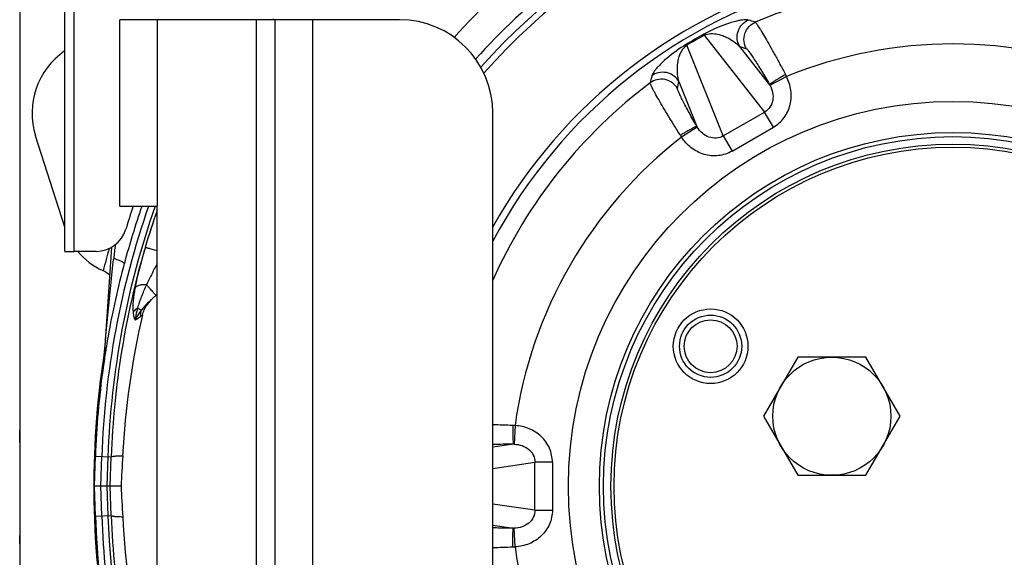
# Model space of a CAD drawing. Extents: x -1709 to 1181, y 8 to 1580.
# Tile 50 of 72: x -252 to -94, y 800 to 886. Entities that reach past the tile are written whole.
import ezdxf

# ---------------------------------------------------------------- set-up
doc = ezdxf.new("R2010")
doc.units = 0
doc.header["$LTSCALE"] = 65.395
doc.layers.get('0').update_dxf_attribs({"linetype": 'CONTINUOUS'})
doc.layers.add('3_ALL_AXES', color=7, linetype='CONTINUOUS')

msp = doc.modelspace()

# ---------------------------------------------------------------- linework, layer by layer
at = {"color": 3, "linetype": 'CONTINUOUS'}
for p, q in [((-245.01, 848.91), (-245.01, 942.18)), ((-243.51, 848.91), (-243.51, 941.86)), ((-239.96, 848.91), (-243.51, 848.91))]:
    msp.add_line(p, q, dxfattribs=at)
at = {"color": 6, "linetype": 'CONTINUOUS'}
for p, q in [((-252.15, 711.16), (-252.15, 921.16)), ((-245.01, 852.83), (-249.69, 867.48)), ((-237.46, 849.59), (-238.79, 830.5)), ((-238.81, 830.28), (-238.82, 830.24)), ((-238.8, 830.39), (-238.81, 830.34)), ((-238.81, 830.34), (-238.81, 830.29)), ((-238.81, 830.29), (-238.81, 830.28)), ((-238.79, 830.49), (-238.8, 830.44)), ((-238.8, 830.44), (-238.8, 830.39)), ((-240.23, 811.16), (-240.06, 815.98)), ((-240.06, 806.34), (-240.23, 811.16)), ((-235.95, 811.16), (-240.23, 811.16))]:
    msp.add_line(p, q, dxfattribs=at)
at = {"color": 7, "linetype": 'CONTINUOUS'}
for p, q in [((-236.15, 856.16), (-236.15, 886.16)), ((-211.15, 886.16), (-236.15, 886.16)), ((-211.15, 736.16), (-211.15, 886.16)), ((-191.15, 886.16), (-211.15, 886.16)), ((-176.15, 751.16), (-176.15, 871.16)), ((-236.15, 856.16), (-230.15, 856.16)), ((-230.15, 766.16), (-230.15, 856.16)), ((-245.01, 848.91), (-243.51, 848.91))]:
    msp.add_line(p, q, dxfattribs=at)
at = {"color": 9, "linetype": 'CONTINUOUS'}
for p, q in [((-230.15, 886.16), (-230.15, 856.16)), ((-214.15, 736.16), (-214.15, 886.16)), ((-211.32, 886.28), (-211.4, 886.16)), ((-205.15, 886.16), (-205.15, 736.16)), ((-142.15, 883.66), (-132.44, 871.32)), ((-139.09, 867.48), (-144.93, 882.06)), ((-131.65, 875.76), (-136.45, 881.86)), ((-136.45, 881.86), (-135.37, 881.5)), ((-146.45, 875.1), (-146.22, 876.22)), ((-146.22, 876.22), (-143.34, 869.01)), ((-131.58, 875.63), (-128.93, 877.03)), ((-139.09, 867.48), (-132.44, 871.32)), ((-131.03, 868.87), (-132.44, 871.32)), ((-143.26, 868.88), (-145.79, 867.29)), ((-137.68, 865.03), (-131.03, 868.87)), ((-139.09, 867.48), (-137.68, 865.03)), ((-232.07, 849.51), (-232.09, 849.45)), ((-172.58, 820.9), (-172.7, 817.91)), ((-172.84, 817.91), (-176.15, 817.43)), ((-240.06, 815.98), (-237.51, 815.89)), ((-239.22, 811.16), (-239.05, 815.94)), ((-238.05, 815.91), (-238.22, 811.16)), ((-237.67, 811.16), (-237.51, 815.89)), ((-176.15, 814.03), (-169.39, 815)), ((-169.39, 807.32), (-169.39, 815)), ((-166.57, 815), (-169.39, 815)), ((-166.57, 815), (-166.57, 807.32)), ((-239.05, 806.38), (-239.22, 811.16)), ((-238.22, 811.16), (-238.05, 806.41)), ((-237.51, 806.43), (-237.67, 811.16)), ((-169.39, 807.32), (-176.15, 808.29)), ((-240.06, 806.34), (-237.51, 806.43)), ((-169.39, 807.32), (-166.57, 807.32)), ((-176.15, 804.89), (-172.84, 804.41)), ((-172.58, 801.42), (-172.7, 804.41))]:
    msp.add_line(p, q, dxfattribs=at)
at = {"color": 2, "linetype": 'CONTINUOUS'}
for p, q in [((-238.82, 830.23), (-238.82, 830.25)), ((-252.25, 820.16), (-252.25, 818.16)), ((-252.25, 803.24), (-252.25, 801.91))]:
    msp.add_line(p, q, dxfattribs=at)
at = {"color": 9, "linetype": 'CONTINUOUS'}
for radius in [61.85, 56.86, 56.2]:
    msp.add_circle((-102.15, 811.16), radius, dxfattribs=at)
at = {"color": 7, "linetype": 'CONTINUOUS'}
for centre, radius in [((-102.15, 811.16), 55), ((-102.15, 811.16), 54.5), ((-141.12, 833.66), 4.25)]:
    msp.add_circle(centre, radius, dxfattribs=at)
at = {"color": 2, "linetype": 'CONTINUOUS'}
msp.add_circle((-141.12, 833.66), 5, dxfattribs=at)
at = {"color": 7, "linetype": 'CONTINUOUS'}
for centre, radius, start, end in [((-102.15, 811.16), 101.5, 41.5701, 138.4299), ((-102.15, 811.16), 100.5, 41.3477, 138.6523), ((-102.15, 811.16), 84.95, 104.8721, 150.6017), ((-191.15, 871.16), 15, 0, 90)]:
    msp.add_arc(centre, radius, start, end, dxfattribs=at)
at = {"color": 9, "linetype": 'CONTINUOUS'}
for centre, radius, start, end in [((-102.15, 811.03), 108, 117.7632, 137.9798), ((-102.15, 811.16), 83.83, 104.872, 151.9833), ((-102.15, 811.16), 81.09, 104.9985, 113.0908), ((-254.39, 499.49), 404.61, 72.6825, 72.8477), ((-107.95, 821.22), 71.37, 118.6665, 121.3335), ((-109.34, 823.63), 68.41, 118.659, 121.341), ((-102.15, 811.16), 71.1, 67.8709, 112.1291), ((-140.59, 871.31), 12.98, 26.097, 27.7557), ((-102.15, 811.16), 81.09, 126.9092, 155.8879), ((243.89, 787.17), 404.61, 167.1523, 167.3175), ((-135, 873.74), 3.91, 28.8824, 31.0521), ((-139.91, 870.91), 3.91, 208.9478, 211.1175), ((-102.15, 811.16), 71.1, 127.8709, 172.1291), ((-135.01, 874.53), 12.99, 212.2442, 213.9028), ((-102.14, 811.16), 136.99, 160.8213, 178), ((-102.15, 811.16), 135.99, 160.6751, 178), ((-102.42, 811.22), 137.72, 160.9526, 164.9487), ((-102.15, 811.22), 135.45, 160.9197, 163.5766), ((-102.09, 811.22), 135.5, 160.9345, 163.5845), ((-102.15, 811.16), 140.99, 164.269, 165.7778), ((-102.15, 811.23), 135.44, 163.6102, 178.0312), ((417.57, 776.15), 658.6, 173.56389, 173.75762), ((-209.31, 808.86), 37.77, 127.8953, 128.3472), ((-102.15, 811.16), 138, 170.6052, 170.6275), ((-102.15, 811.16), 138, 170.9903, 171.4862), ((-102.15, 811.16), 138, 172.056, 172.0568), ((-181.35, 607.6), 213.49, 87.7466, 88.6036), ((-173.46, 807.94), 12.99, 86.0972, 87.7558), ((-172.77, 703.55), 114.36, 90.0361, 91.6917), ((-172.77, 813.99), 3.91, 88.8825, 91.0522), ((-102.14, 811.16), 136.99, 182, 197.1673), ((-102.15, 811.16), 135.99, 182, 195.6348), ((-102.15, 811.09), 135.44, 181.9688, 196.3898), ((-172.77, 808.32), 3.91, 268.9479, 271.1176), ((-181.15, 1008.54), 207.3, 271.3838, 272.2662), ((-173.46, 814.38), 12.98, 272.2443, 273.903), ((-102.15, 811.16), 71.1, 187.8709, 232.1291)]:
    msp.add_arc(centre, radius, start, end, dxfattribs=at)
at = {"color": 6, "linetype": 'CONTINUOUS'}
for centre, radius, start, end in [((-102.15, 811.16), 103, 117.7632, 138.1882), ((-238.15, 871.16), 12.11, 124.5493, 197.7006), ((-234.15, 856.16), 11.36, 219.6601, 245.3771), ((-102.15, 811.16), 138, 164.9562, 169.9396), ((-221.04, 830.75), 14.45, 129.8785, 131.0797), ((-204.58, 811.06), 40.11, 129.5894, 129.8844), ((-103.94, 809.04), 131.94, 167.0272, 176.9496), ((-102.15, 811.16), 138.18, 171.1062, 190.8598), ((-102.15, 811.16), 138, 171.4862, 172.056), ((-103.95, 813.27), 131.92, 183.0499, 192.9733)]:
    msp.add_arc(centre, radius, start, end, dxfattribs=at)
at = {"color": 3, "linetype": 'CONTINUOUS'}
for centre, radius, start, end in [((-102.15, 812.16), 139, 161.5455, 163.1462), ((-239.96, 853.91), 5, 270, 343.1462)]:
    msp.add_arc(centre, radius, start, end, dxfattribs=at)
at = {"color": 2, "linetype": 'CONTINUOUS'}
for centre, radius, start, end in [((-240.55, 842.19), 4, 64.3697, 65.377), ((-240.43, 842.43), 3.74, 44.7508, 64.4497), ((-102.15, 811.16), 138, 169.9396, 170.6052), ((-102.15, 811.16), 138, 170.6275, 170.9903), ((-102.15, 811.16), 138, 172.0568, 178), ((-242.78, 830.78), 4, 352.0566, 355.9998), ((-102.15, 811.16), 138, 182, 190.2043)]:
    msp.add_arc(centre, radius, start, end, dxfattribs=at)
at = {"color": 6, "linetype": 'CONTINUOUS'}
for centre, major_axis, start_param, end_param in [((-229.55, 610.44), (14.75, 429.81), 1.073156, 1.086108), ((-229.55, 1011.88), (14.75, -429.81), -1.086108, -1.073156)]:
    msp.add_ellipse(centre, major_axis=major_axis, ratio=0.034879, start_param=start_param, end_param=end_param, dxfattribs=at)
at = {"color": 9, "linetype": 'CONTINUOUS'}
for points, knots in [([(-135.06, 886.1), (-135.15, 886.13), (-135.38, 886.15), (-135.78, 886.14), (-136.3, 886.07), (-137.3, 885.87), (-139.33, 885.24), (-141.07, 884.45), (-142.19, 883.84)], [0, 0, 0, 0, 0.038008, 0.09046, 0.158857, 0.245523, 0.49511, 1, 1, 1, 1]), ([(-136.45, 881.86), (-136.65, 882.2), (-136.92, 883.02), (-136.79, 884.32), (-136.13, 885.44), (-135.43, 885.94), (-135.06, 886.1)], [0, 0, 0, 0, 0.23856, 0.5, 0.76144, 1, 1, 1, 1]), ([(-135.37, 881.5), (-135.57, 881.85), (-135.84, 882.67), (-135.7, 883.98), (-135.02, 885.1), (-134.31, 885.6), (-133.95, 885.75)], [0, 0, 0, 0, 0.238406, 0.5, 0.761594, 1, 1, 1, 1]), ([(-133.95, 885.75), (-133.92, 885.74), (-133.85, 885.67), (-133.74, 885.52), (-133.59, 885.3), (-133.4, 885.02), (-133.17, 884.66), (-132.8, 884.05), (-132.27, 883.15), (-131.56, 881.91), (-130.78, 880.5), (-129.95, 878.96), (-129.39, 877.9), (-129.1, 877.36)], [0, 0, 0, 0, 0.010438, 0.029366, 0.056802, 0.092559, 0.136342, 0.18778, 0.311803, 0.460385, 0.628475, 0.810384, 1, 1, 1, 1]), ([(-142.15, 883.66), (-142.17, 883.7), (-142.18, 883.75), (-142.19, 883.81), (-142.19, 883.83), (-142.19, 883.84)], [0, 0, 0, 0, 0.647891, 0.862629, 1, 1, 1, 1]), ([(-142.15, 883.66), (-141.49, 883.99), (-140.39, 883.96), (-139.2, 883.62), (-138.32, 883.25), (-137.38, 882.69), (-136.73, 882.15), (-136.45, 881.86)], [0, 0, 0, 0, 0.352432, 0.479656, 0.59568, 0.807082, 1, 1, 1, 1]), ([(-145.07, 882.18), (-146.15, 881.52), (-147.71, 880.4), (-149.26, 878.96), (-149.94, 878.2), (-150.26, 877.78), (-150.47, 877.44), (-150.56, 877.23), (-150.59, 877.14)], [0, 0, 0, 0, 0.504887, 0.754476, 0.841142, 0.90954, 0.961992, 1, 1, 1, 1]), ([(-146.22, 876.22), (-146.33, 876.61), (-146.47, 877.44), (-146.49, 878.54), (-146.37, 879.48), (-146.07, 880.68), (-145.54, 881.65), (-144.93, 882.06)], [0, 0, 0, 0, 0.192915, 0.404315, 0.520337, 0.64756, 1, 1, 1, 1]), ([(-144.93, 882.06), (-144.95, 882.09), (-144.99, 882.13), (-145.04, 882.17), (-145.06, 882.18), (-145.07, 882.18)], [0, 0, 0, 0, 0.647891, 0.862629, 1, 1, 1, 1]), ([(-135.37, 881.5), (-135.34, 881.49), (-135.29, 881.44), (-135.2, 881.35), (-135.08, 881.2), (-134.93, 881.01), (-134.75, 880.76), (-134.47, 880.35), (-134.06, 879.73), (-133.52, 878.88), (-132.93, 877.91), (-132.3, 876.86), (-131.87, 876.13), (-131.65, 875.76)], [0, 0, 0, 0, 0.011213, 0.030663, 0.058452, 0.094459, 0.138463, 0.190046, 0.314048, 0.462392, 0.629965, 0.811228, 1, 1, 1, 1]), ([(-146.22, 876.22), (-146.42, 876.56), (-146.99, 877.2), (-148.18, 877.74), (-149.49, 877.73), (-150.27, 877.37), (-150.59, 877.14)], [0, 0, 0, 0, 0.23856, 0.5, 0.76144, 1, 1, 1, 1]), ([(-131.65, 875.76), (-131.65, 875.77), (-131.63, 875.79), (-131.59, 875.82), (-131.53, 875.87), (-131.4, 875.96), (-131.18, 876.1), (-130.86, 876.31), (-130.46, 876.55), (-129.87, 876.91), (-129.41, 877.18), (-129.1, 877.36)], [0, 0, 0, 0, 0.009034, 0.025981, 0.05145, 0.085933, 0.182396, 0.31206, 0.46908, 0.643214, 1, 1, 1, 1]), ([(-146, 867.6), (-146.33, 868.12), (-146.96, 869.14), (-147.88, 870.63), (-148.71, 872.01), (-149.43, 873.24), (-149.94, 874.15), (-150.28, 874.78), (-150.48, 875.15), (-150.64, 875.46), (-150.75, 875.7), (-150.82, 875.87), (-150.85, 875.96), (-150.84, 876)], [0, 0, 0, 0, 0.189628, 0.37154, 0.539624, 0.688207, 0.812227, 0.863666, 0.907449, 0.943204, 0.970637, 0.989563, 1, 1, 1, 1]), ([(-146.45, 875.1), (-146.65, 875.45), (-147.22, 876.09), (-148.43, 876.63), (-149.74, 876.61), (-150.52, 876.24), (-150.84, 876)], [0, 0, 0, 0, 0.238406, 0.5, 0.761594, 1, 1, 1, 1]), ([(-131.03, 868.87), (-130.36, 869.26), (-129.18, 870.32), (-128.19, 872.48), (-128.08, 874.84), (-128.57, 876.34), (-128.93, 877.03)], [0, 0, 0, 0, 0.249766, 0.499653, 0.749746, 1, 1, 1, 1]), ([(-143.34, 869.01), (-143.55, 869.39), (-143.97, 870.12), (-144.57, 871.19), (-145.11, 872.19), (-145.57, 873.08), (-145.9, 873.75), (-146.12, 874.2), (-146.24, 874.47), (-146.34, 874.7), (-146.41, 874.88), (-146.44, 875), (-146.46, 875.08), (-146.45, 875.1)], [0, 0, 0, 0, 0.188782, 0.370057, 0.53763, 0.68597, 0.809969, 0.861549, 0.905551, 0.941555, 0.969341, 0.988789, 1, 1, 1, 1]), ([(-131.58, 875.63), (-131.37, 875.26), (-131.08, 874.46), (-131.05, 873.21), (-131.5, 872.06), (-132.1, 871.5), (-132.44, 871.32)], [0, 0, 0, 0, 0.261194, 0.515205, 0.760221, 1, 1, 1, 1]), ([(-143.34, 869.01), (-143.34, 869.01), (-143.37, 869.01), (-143.42, 868.99), (-143.48, 868.96), (-143.62, 868.9), (-143.85, 868.79), (-144.19, 868.61), (-144.59, 868.39), (-145.05, 868.14), (-145.52, 867.88), (-145.84, 867.69), (-146, 867.6)], [0, 0, 0, 0, 0.008636, 0.024765, 0.049076, 0.082144, 0.175447, 0.30256, 0.458767, 0.634283, 0.818172, 1, 1, 1, 1]), ([(-139.09, 867.48), (-139.43, 867.28), (-140.21, 867.03), (-141.43, 867.22), (-142.5, 867.87), (-143.04, 868.52), (-143.26, 868.88)], [0, 0, 0, 0, 0.239806, 0.48483, 0.738828, 1, 1, 1, 1]), ([(-137.68, 865.03), (-138.02, 864.84), (-138.73, 864.52), (-139.88, 864.27), (-141.04, 864.26), (-142.57, 864.55), (-144.33, 865.46), (-145.38, 866.64), (-145.79, 867.29)], [0, 0, 0, 0, 0.125239, 0.25046, 0.375703, 0.500958, 0.750398, 1, 1, 1, 1]), ([(-232.09, 849.45), (-232.41, 848.36), (-233.01, 846.22), (-233.52, 844.06), (-233.72, 843)], [0, 0, 0, 0, 0.513389, 1, 1, 1, 1]), ([(-230.15, 849.02), (-230.28, 849.06), (-230.53, 849.13), (-230.9, 849.23), (-231.22, 849.32), (-231.5, 849.39), (-231.7, 849.44), (-231.84, 849.47), (-231.91, 849.49), (-231.97, 849.5), (-232.02, 849.51), (-232.05, 849.52), (-232.07, 849.52), (-232.07, 849.51)], [0, 0, 0, 0, 0.207883, 0.39942, 0.570258, 0.716516, 0.834877, 0.882732, 0.922672, 0.954469, 0.977972, 0.993092, 1, 1, 1, 1]), ([(-238.79, 830.5), (-238.8, 830.33), (-238.74, 831.19), (-238.69, 831.65), (-238.61, 832.68), (-238.52, 833.72), (-238.39, 835.17), (-238.22, 836.96), (-238.02, 839.13), (-237.8, 841.29), (-237.51, 844.17), (-237.28, 846.32), (-237.13, 847.76)], [0, 0, 0, 0, 0.030062, 0.061281, 0.123813, 0.186377, 0.248953, 0.374117, 0.499289, 0.624466, 0.749644, 1, 1, 1, 1]), ([(-235.42, 846.98), (-235.41, 847), (-235.44, 847.05), (-235.53, 847.11), (-235.67, 847.19), (-235.96, 847.33), (-236.45, 847.53), (-236.88, 847.68), (-237.13, 847.76)], [0, 0, 0, 0, 0.029435, 0.084256, 0.168802, 0.282974, 0.594148, 1, 1, 1, 1]), ([(-230.15, 846.98), (-230.3, 846.69), (-230.88, 845.56), (-231.44, 844.43), (-231.83, 843.56)], [0, 0, 0, 0, 0.252953, 1, 1, 1, 1]), ([(-233.72, 843), (-233.84, 842.31), (-234.04, 841.01), (-234.08, 839.69), (-234.02, 839.08)], [0, 0, 0, 0, 0.528971, 1, 1, 1, 1]), ([(-231.83, 843.56), (-232.05, 843.56), (-232.47, 843.55), (-233.03, 843.45), (-233.45, 843.28), (-233.66, 843.1), (-233.72, 843)], [0, 0, 0, 0, 0.328837, 0.608885, 0.83117, 1, 1, 1, 1]), ([(-231.83, 843.56), (-232.12, 842.94), (-232.68, 841.71), (-233.13, 840.43), (-233.3, 839.79)], [0, 0, 0, 0, 0.506066, 1, 1, 1, 1]), ([(-230.31, 841.84), (-230.31, 841.85), (-230.33, 841.86), (-230.35, 841.88), (-230.39, 841.92), (-230.46, 841.99), (-230.58, 842.12), (-230.76, 842.32), (-230.98, 842.57), (-231.23, 842.86), (-231.52, 843.2), (-231.72, 843.43), (-231.83, 843.56)], [0, 0, 0, 0, 0.007049, 0.022031, 0.045033, 0.075993, 0.161352, 0.276872, 0.420839, 0.591106, 0.785127, 1, 1, 1, 1]), ([(-230.54, 841.65), (-230.93, 841.31), (-231.68, 840.62), (-232.37, 839.85), (-232.68, 839.44)], [0, 0, 0, 0, 0.50153, 1, 1, 1, 1]), ([(-233.3, 839.79), (-233.38, 839.74), (-233.65, 839.54), (-233.89, 839.29), (-234.02, 839.08)], [0, 0, 0, 0, 0.26933, 1, 1, 1, 1]), ([(-232.74, 838.48), (-232.75, 838.56), (-232.78, 838.89), (-232.75, 839.22), (-232.68, 839.44)], [0, 0, 0, 0, 0.265618, 1, 1, 1, 1]), ([(-234.02, 839.08), (-233.99, 838.84), (-233.94, 838.51), (-233.79, 838.1), (-233.69, 837.93), (-233.63, 837.86)], [0, 0, 0, 0, 0.543077, 0.783503, 1, 1, 1, 1]), ([(-232.74, 838.48), (-232.82, 838.42), (-233.11, 838.2), (-233.41, 837.99), (-233.63, 837.86)], [0, 0, 0, 0, 0.274648, 1, 1, 1, 1]), ([(-172.95, 820.92), (-172.95, 820.73), (-172.95, 820.37), (-172.95, 819.82), (-172.93, 819.3), (-172.92, 818.84), (-172.9, 818.46), (-172.89, 818.21), (-172.87, 818.06), (-172.86, 817.99), (-172.85, 817.94), (-172.85, 817.91), (-172.84, 817.91)], [0, 0, 0, 0, 0.181828, 0.365717, 0.541233, 0.69744, 0.824553, 0.917856, 0.950924, 0.975235, 0.991364, 1, 1, 1, 1]), ([(-166.57, 815), (-166.57, 815.77), (-166.9, 817.33), (-168.27, 819.26), (-170.26, 820.54), (-171.81, 820.87), (-172.58, 820.9)], [0, 0, 0, 0, 0.249766, 0.499653, 0.749746, 1, 1, 1, 1]), ([(-172.7, 817.91), (-172.27, 817.9), (-171.43, 817.75), (-170.33, 817.15), (-169.56, 816.19), (-169.38, 815.39), (-169.39, 815)], [0, 0, 0, 0, 0.261171, 0.515165, 0.76019, 1, 1, 1, 1]), ([(-237.51, 815.89), (-237.5, 815.9), (-237.45, 815.92), (-237.36, 815.95), (-237.2, 815.97), (-237, 816), (-236.74, 816.02), (-236.3, 816.04), (-235.94, 816.06), (-235.69, 816.06)], [0, 0, 0, 0, 0.028756, 0.083831, 0.166986, 0.278416, 0.417902, 0.585045, 1, 1, 1, 1]), ([(-237.51, 806.43), (-237.5, 806.42), (-237.45, 806.39), (-237.36, 806.37), (-237.2, 806.35), (-237, 806.32), (-236.74, 806.3), (-236.3, 806.28), (-235.94, 806.26), (-235.69, 806.25)], [0, 0, 0, 0, 0.028756, 0.083831, 0.166986, 0.278416, 0.417902, 0.585045, 1, 1, 1, 1]), ([(-169.39, 807.32), (-169.38, 806.93), (-169.56, 806.13), (-170.33, 805.17), (-171.43, 804.57), (-172.27, 804.42), (-172.7, 804.41)], [0, 0, 0, 0, 0.239778, 0.484789, 0.7388, 1, 1, 1, 1]), ([(-166.57, 807.32), (-166.57, 806.55), (-166.9, 804.99), (-168.27, 803.06), (-170.26, 801.78), (-171.81, 801.45), (-172.58, 801.42)], [0, 0, 0, 0, 0.249766, 0.499654, 0.749746, 1, 1, 1, 1]), ([(-172.84, 804.41), (-173.13, 804.41), (-174.23, 804.42), (-175.33, 804.44), (-176.15, 804.46)], [0, 0, 0, 0, 0.261236, 1, 1, 1, 1]), ([(-172.95, 801.4), (-172.95, 801.76), (-172.95, 802.3), (-172.94, 802.99), (-172.92, 803.45), (-172.91, 803.83), (-172.89, 804.1), (-172.87, 804.25), (-172.87, 804.33), (-172.86, 804.38), (-172.85, 804.41), (-172.84, 804.41)], [0, 0, 0, 0, 0.356786, 0.53092, 0.68794, 0.817604, 0.914067, 0.94855, 0.974019, 0.990966, 1, 1, 1, 1])]:
    msp.add_open_spline(points, degree=3, knots=knots, dxfattribs=at)
at = {"color": 6, "linetype": 'CONTINUOUS'}
msp.add_open_spline([(-232.51, 838.66), (-232.44, 838.96), (-232.03, 840.1), (-231.22, 841.05), (-230.54, 841.65)], degree=3, knots=[0, 0, 0, 0, 0.251017, 1, 1, 1, 1], dxfattribs=at)
at = {"color": 2, "linetype": 'CONTINUOUS'}
for points, knots in [([(-233.3, 839.79), (-233.34, 839.63), (-233.49, 839), (-233.6, 838.35), (-233.63, 837.86)], [0, 0, 0, 0, 0.246988, 1, 1, 1, 1]), ([(-232.68, 839.44), (-232.77, 839.32), (-233.15, 838.84), (-233.48, 838.3), (-233.63, 837.86)], [0, 0, 0, 0, 0.245859, 1, 1, 1, 1]), ([(-233.3, 839.79), (-233.24, 839.75), (-233.03, 839.63), (-232.82, 839.52), (-232.68, 839.44)], [0, 0, 0, 0, 0.320187, 1, 1, 1, 1])]:
    msp.add_open_spline(points, degree=3, knots=knots, dxfattribs=at)
at = {"layer": '3_ALL_AXES', "color": 7, "linetype": 'CONTINUOUS'}
for p, q in [((-127.12, 831.91), (-132.6, 822.41)), ((-116.15, 831.91), (-127.12, 831.91)), ((-110.66, 822.41), (-116.15, 831.91)), ((-132.6, 822.41), (-127.12, 812.91)), ((-116.15, 812.91), (-110.66, 822.41)), ((-127.12, 812.91), (-116.15, 812.91))]:
    msp.add_line(p, q, dxfattribs=at)
for centre, radius in [((-141.12, 833.66), 6), ((-121.63, 822.41), 9.5)]:
    msp.add_circle(centre, radius, dxfattribs=at)

doc.saveas('drawing.dxf')
